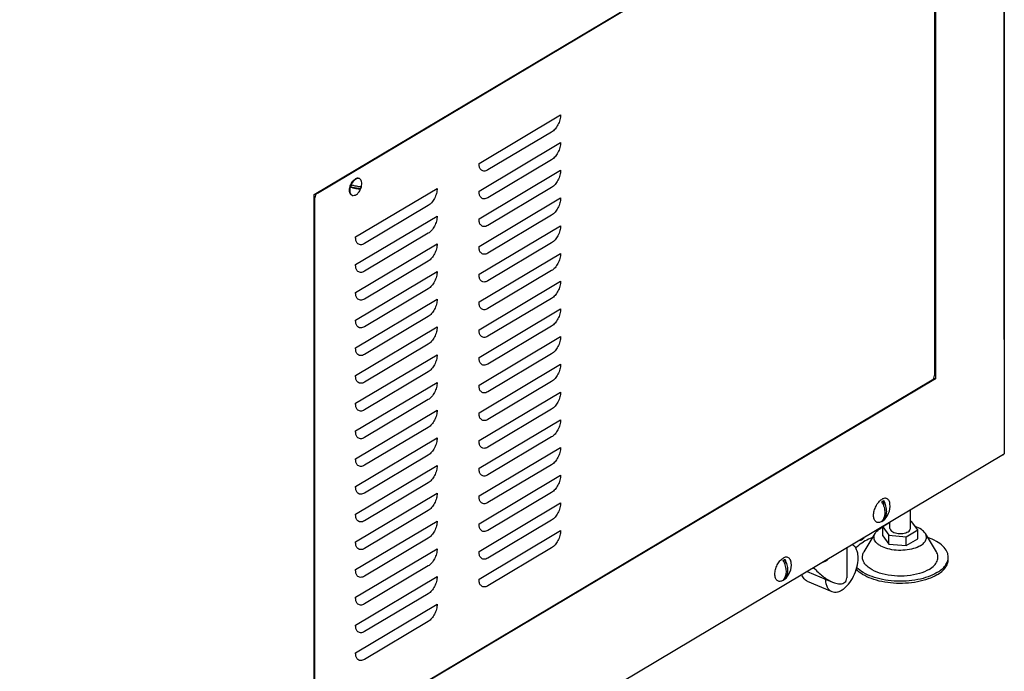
# Model space of a CAD drawing. Header units: millimetres. Extents: x 0 to 12585, y -1 to 8895.
# Tile 20 of 52: x 1857 to 2626, y 5534 to 6042. Entities that reach past the tile are written whole.
import ezdxf

# ---------------------------------------------------------------- set-up
doc = ezdxf.new("R2010")
doc.units = ezdxf.units.MM
doc.header["$LTSCALE"] = 693.825
doc.layers.get('0').update_dxf_attribs({"linetype": 'CONTINUOUS'})
for name, color, linetype in [('02___PRT_ALL_AXES', 7, 'CONTINUOUS'), ('7_ALL_FEATURES', 7, 'CONTINUOUS'), ('ALL_AXIS', 7, 'CONTINUOUS')]:
    doc.layers.add(name, color=color, linetype=linetype)

msp = doc.modelspace()

# ---------------------------------------------------------------- linework, layer by layer
at = {"color": 3, "linetype": 'Continuous'}
for p, q in [((2625.5783, 6937.6281), (2625.5783, 5703.5419)), ((2086.577, 5905.8903), (2571.8817, 6195.0721)), ((2571.8817, 6195.0721), (2571.8817, 5762.0594)), ((2086.577, 5472.8776), (2086.577, 5905.8903)), ((2571.8817, 5762.0594), (2086.577, 5472.8776)), ((2625.0402, 5702.8027), (1856.6519, 5244.9379))]:
    msp.add_line(p, q, dxfattribs=at)
at = {"color": 7, "linetype": 'Continuous'}
for p, q in [((2625.7579, 5792.6876), (2625.7579, 6212.9698)), ((2122.9697, 5910.2905), (2115.0658, 5911.7289)), ((2570.687, 5762.5606), (2571.8817, 5762.0594)), ((2531.6057, 5662.456), (2531.6057, 5666.9232)), ((2531.6057, 5651.7564), (2531.6057, 5653.221)), ((2552.4538, 5645.1944), (2552.4538, 5659.5501)), ((2536.4538, 5649.7617), (2530.8079, 5646.3975)), ((2530.8079, 5646.3975), (2535.5471, 5639.8871)), ((2530.8079, 5639.4693), (2530.8079, 5646.3975)), ((2536.4538, 5645.1944), (2536.4538, 5650.0161)), ((2553.3606, 5650.5017), (2552.4538, 5650.5817)), ((2558.0997, 5643.9913), (2553.3606, 5650.5017)), ((2516.2097, 5626.9357), (2524.8266, 5641.2251)), ((2530.8079, 5639.4693), (2535.5471, 5632.9589)), ((2535.5471, 5639.8871), (2549.193, 5638.684)), ((2535.5471, 5632.9589), (2535.5471, 5639.8871)), ((2549.193, 5638.684), (2558.0997, 5643.9913)), ((2549.193, 5631.7558), (2549.193, 5638.684)), ((2558.0997, 5637.0631), (2558.0997, 5643.9913)), ((2572.6979, 5626.9357), (2564.0811, 5641.2251)), ((2535.5471, 5632.9589), (2549.193, 5631.7558)), ((2549.193, 5631.7558), (2558.0997, 5637.0631)), ((2581.9538, 5620.9457), (2581.9538, 5622.6778)), ((2454.4712, 5616.4933), (2454.4712, 5620.9605)), ((2454.4712, 5605.7937), (2454.4712, 5607.2583)), ((2471.8811, 5611.5387), (2491.521, 5603.2988))]:
    msp.add_line(p, q, dxfattribs=at)
for centre, radius, start, end in [((2121.1897, 5916.3304), 2.2471, 67.291248, 77.6232371), ((2127.2352, 5908.4683), 12.5987, 157.3035732, 165.0007693), ((2141.634, 6012.8777), 104.5798, 255.2828497, 255.6209579), ((2142.2413, 6014.7118), 104.8212, 255.2831065, 255.6021745), ((2111.3466, 5915.1517), 12.5987, 337.3035732, 345.0007693), ((2117.3938, 5907.2844), 2.2428, 236.8969051, 247.2017329), ((2511.1256, 5656.0609), 21.4637, 23.8219433, 27.7124522), ((2433.9911, 5610.0982), 21.4637, 23.8219433, 27.7124522)]:
    msp.add_arc(centre, radius, start, end, dxfattribs=at)
for points, knots in [([(2115.6122, 5913.3295), (2116.0269, 5914.3228), (2117.0257, 5916.0841), (2118.4929, 5917.5266), (2119.2909, 5918.0021)], [0, 0, 0, 0, 0.53675196, 1, 1, 1, 1]), ([(2121.6713, 5918.5252), (2121.4896, 5918.5652), (2120.6611, 5918.6434), (2119.8391, 5918.3288), (2119.2909, 5918.0021)], [0, 0, 0, 0, 0.22573835, 1, 1, 1, 1]), ([(2123.5161, 5911.8911), (2123.7082, 5912.6104), (2123.9484, 5913.999), (2123.8458, 5915.9517), (2123.2639, 5917.5322), (2122.474, 5918.2284), (2122.0571, 5918.4032)], [0, 0, 0, 0, 0.31165541, 0.58505789, 0.81075659, 1, 1, 1, 1]), ([(2116.1689, 5905.4056), (2115.8056, 5905.6422), (2114.9682, 5906.6376), (2114.5459, 5908.9363), (2114.8057, 5910.7554), (2115.0658, 5911.7289)], [0, 0, 0, 0, 0.19252453, 0.55251754, 1, 1, 1, 1]), ([(2115.6631, 5911.5739), (2116.4832, 5911.3637), (2117.9925, 5910.9968), (2120.0518, 5910.5709), (2121.6647, 5910.3273), (2122.5933, 5910.2645), (2122.9697, 5910.2905)], [0, 0, 0, 0, 0.34154658, 0.62665087, 0.8477866, 1, 1, 1, 1]), ([(2123.5161, 5911.8911), (2123.1383, 5911.865), (2122.2058, 5911.9284), (2120.5859, 5912.1736), (2118.5173, 5912.6022), (2117.001, 5912.9713), (2116.1771, 5913.1828)], [0, 0, 0, 0, 0.15210263, 0.37322859, 0.65838688, 1, 1, 1, 1]), ([(2119.2909, 5905.6179), (2120.089, 5906.0935), (2121.5562, 5907.536), (2122.555, 5909.2973), (2122.9697, 5910.2905)], [0, 0, 0, 0, 0.46324804, 1, 1, 1, 1]), ([(2119.2909, 5905.6179), (2118.8447, 5905.352), (2117.9398, 5904.9623), (2116.9293, 5905.0471), (2116.5247, 5905.2168)], [0, 0, 0, 0, 0.54218373, 1, 1, 1, 1]), ([(2625.7579, 5792.6876), (2625.7579, 5792.5329), (2625.7437, 5791.9342), (2625.671, 5791.3363), (2625.5789, 5790.9017)], [0, 0, 0, 0, 0.25830992, 1, 1, 1, 1]), ([(2530.7608, 5664.73), (2531.3247, 5663.4521), (2532.1732, 5660.8771), (2532.5468, 5657.0191), (2531.9497, 5653.5567), (2530.8257, 5651.6193), (2530.1273, 5650.8754)], [0, 0, 0, 0, 0.28740241, 0.55317785, 0.79005009, 1, 1, 1, 1]), ([(2531.6057, 5651.7564), (2532.3659, 5652.5661), (2533.559, 5654.7225), (2534.0565, 5658.5572), (2533.4267, 5662.7846), (2532.3195, 5665.5639), (2531.6057, 5666.9232)], [0, 0, 0, 0, 0.20792803, 0.44520145, 0.71257744, 1, 1, 1, 1]), ([(2530.8015, 5645.9125), (2530.62, 5645.8315), (2529.9214, 5645.5084), (2529.2403, 5645.147), (2528.7499, 5644.8548)], [0, 0, 0, 0, 0.258288, 1, 1, 1, 1]), ([(2564.0813, 5641.2247), (2563.3392, 5642.4555), (2560.8569, 5644.7274), (2557.8767, 5646.0833), (2556.1657, 5646.6787)], [0, 0, 0, 0, 0.44237482, 1, 1, 1, 1]), ([(2522.8433, 5638.0012), (2522.1935, 5637.7721), (2519.7485, 5636.8513), (2517.3799, 5635.7149), (2515.7272, 5634.73)], [0, 0, 0, 0, 0.2637002, 1, 1, 1, 1]), ([(2560.1577, 5631.6776), (2558.501, 5630.6904), (2554.6011, 5629.1423), (2548.2058, 5627.9962), (2541.3952, 5627.9383), (2534.9243, 5628.9784), (2530.1408, 5630.7459), (2527.1434, 5632.6828), (2525.4961, 5634.2354), (2524.3863, 5635.9312), (2523.8751, 5637.7367), (2524.0143, 5639.5711), (2524.5065, 5640.6944), (2524.8265, 5641.225)], [0, 0, 0, 0, 0.13100958, 0.2814949, 0.43947802, 0.59133836, 0.72478497, 0.78213114, 0.83277409, 0.87748334, 0.9181871, 0.95791057, 1, 1, 1, 1]), ([(2524.8265, 5641.225), (2525.0334, 5641.5681), (2526.089, 5643.0252), (2527.5544, 5644.1424), (2528.7499, 5644.8548)], [0, 0, 0, 0, 0.2235305, 1, 1, 1, 1]), ([(2536.4538, 5645.1945), (2536.4538, 5644.775), (2536.7798, 5643.8405), (2537.9583, 5642.7605), (2539.6579, 5641.918), (2541.7685, 5641.3633), (2544.1114, 5641.1381), (2546.4854, 5641.2639), (2548.6796, 5641.7279), (2550.01, 5642.2823), (2550.5822, 5642.6233)], [0, 0, 0, 0, 0.07863453, 0.17442093, 0.29306559, 0.431323, 0.5812169, 0.73262006, 0.87515077, 1, 1, 1, 1]), ([(2550.5822, 5642.6233), (2551.1084, 5642.9368), (2552.0063, 5643.6171), (2552.4538, 5644.7107), (2552.4538, 5645.1943)], [0, 0, 0, 0, 0.55884906, 1, 1, 1, 1]), ([(2560.1577, 5631.6776), (2561.1536, 5632.271), (2562.8849, 5633.544), (2564.6841, 5636.0067), (2565.1652, 5638.7758), (2564.5354, 5640.4717), (2564.0813, 5641.2247)], [0, 0, 0, 0, 0.30059445, 0.55103366, 0.77198234, 1, 1, 1, 1]), ([(2581.9538, 5622.678), (2581.9538, 5623.429), (2581.7657, 5624.9677), (2580.6184, 5628.0659), (2577.6776, 5631.7564), (2572.5123, 5635.377), (2568.3511, 5637.1953), (2566.0591, 5638.0031)], [0, 0, 0, 0, 0.09638702, 0.19673672, 0.42076684, 0.68811169, 1, 1, 1, 1]), ([(2509.7396, 5629.7696), (2510.1169, 5630.2313), (2511.8747, 5632.1521), (2514.0063, 5633.7046), (2515.7272, 5634.73)], [0, 0, 0, 0, 0.22938835, 1, 1, 1, 1]), ([(2567.0521, 5613.1966), (2564.6681, 5611.776), (2559.0559, 5609.5481), (2549.8529, 5607.8989), (2540.0523, 5607.8156), (2530.7404, 5609.3124), (2523.8568, 5611.8559), (2519.5436, 5614.6433), (2517.1731, 5616.8775), (2515.5761, 5619.3178), (2514.8405, 5621.916), (2515.0409, 5624.5557), (2515.7493, 5626.1722), (2516.2098, 5626.9357)], [0, 0, 0, 0, 0.13101008, 0.28149553, 0.43947891, 0.59133914, 0.72478552, 0.78213132, 0.83277379, 0.87748291, 0.91818654, 0.95791011, 1, 1, 1, 1]), ([(2567.0521, 5613.1966), (2568.4852, 5614.0506), (2570.9788, 5615.8773), (2573.1987, 5618.9418), (2573.9349, 5621.4879), (2574.0262, 5624.0101), (2573.3514, 5625.8521), (2572.6979, 5626.9357)], [0, 0, 0, 0, 0.30010097, 0.55013212, 0.66280966, 0.77234967, 1, 1, 1, 1]), ([(2573.1805, 5610.6255), (2574.4998, 5611.4116), (2576.88, 5613.0721), (2579.7297, 5616.0382), (2581.5311, 5619.2649), (2581.9538, 5621.5762), (2581.9538, 5622.678)], [0, 0, 0, 0, 0.29637982, 0.55694491, 0.78736117, 1, 1, 1, 1]), ([(2453.6262, 5618.7673), (2454.1902, 5617.4895), (2455.0387, 5614.9144), (2455.4123, 5611.0565), (2454.8152, 5607.594), (2453.6912, 5605.6566), (2452.9928, 5604.9127)], [0, 0, 0, 0, 0.28740241, 0.55317785, 0.79005009, 1, 1, 1, 1]), ([(2454.4712, 5605.7937), (2455.2314, 5606.6034), (2456.4245, 5608.7598), (2456.922, 5612.5945), (2456.2922, 5616.8219), (2455.185, 5619.6012), (2454.4712, 5620.9605)], [0, 0, 0, 0, 0.20792803, 0.44520145, 0.71257744, 1, 1, 1, 1]), ([(2476.8344, 5614.4736), (2479.041, 5612.0686), (2483.5579, 5607.7991), (2488.8483, 5604.4184), (2491.552, 5603.2858)], [0, 0, 0, 0, 0.52684524, 1, 1, 1, 1]), ([(2573.1805, 5610.6255), (2571.0154, 5609.3354), (2566.0871, 5607.13), (2557.9338, 5604.9776), (2548.9711, 5603.8724), (2539.7387, 5603.8848), (2530.7895, 5605.0124), (2522.6532, 5607.1899), (2515.8082, 5610.2818), (2512.0339, 5613.1003), (2510.5681, 5614.6464)], [0, 0, 0, 0, 0.11432235, 0.24311667, 0.3813389, 0.52277833, 0.66086043, 0.78939065, 0.90336048, 1, 1, 1, 1]), ([(2573.1805, 5608.8934), (2574.4998, 5609.6796), (2576.88, 5611.3401), (2579.7297, 5614.3061), (2581.5311, 5617.5329), (2581.9538, 5619.8441), (2581.9538, 5620.946)], [0, 0, 0, 0, 0.29637982, 0.55694491, 0.78736117, 1, 1, 1, 1]), ([(2573.1805, 5608.8934), (2570.9882, 5607.5871), (2565.992, 5605.3597), (2557.7263, 5603.2017), (2548.6453, 5602.117), (2539.3085, 5602.1766), (2530.2877, 5603.3746), (2522.1281, 5605.6408), (2515.3186, 5608.8308), (2511.6104, 5611.7319), (2510.1995, 5613.3154)], [0, 0, 0, 0, 0.11481923, 0.24428012, 0.38317389, 0.52510002, 0.66330728, 0.79147651, 0.90457653, 1, 1, 1, 1]), ([(2491.552, 5603.2858), (2492.0608, 5603.0727), (2493.9383, 5602.3632), (2495.952, 5601.9276), (2497.4111, 5601.9391)], [0, 0, 0, 0, 0.27433018, 1, 1, 1, 1]), ([(2497.4111, 5601.9391), (2498.1436, 5601.9448), (2499.5257, 5602.1139), (2501.3215, 5603.043), (2502.4584, 5604.595), (2502.6747, 5605.8367), (2502.6751, 5606.46)], [0, 0, 0, 0, 0.28296844, 0.52904468, 0.75923588, 1, 1, 1, 1])]:
    msp.add_open_spline(points, degree=3, knots=knots, dxfattribs=at)
at = {"color": 3, "linetype": 'Continuous'}
msp.add_open_spline([(2625.0402, 5702.8027), (2625.1211, 5702.8509), (2625.3755, 5703.0233), (2625.5783, 5703.3244), (2625.5783, 5703.5419)], degree=3, knots=[0, 0, 0, 0, 0.30223267, 1, 1, 1, 1], dxfattribs=at)
at = {"color": 7, "linetype": 'Continuous'}
for points in [[(2530.1273, 5666.0422), (2530.3635, 5666.2248), (2530.6101, 5666.395), (2530.8665, 5666.5478)], [(2530.8665, 5666.5478), (2531.1039, 5666.6893), (2531.3508, 5666.8164), (2531.6057, 5666.9232)], [(2530.8665, 5651.2508), (2530.6291, 5651.1093), (2530.3822, 5650.9822), (2530.1273, 5650.8754)], [(2531.6057, 5651.7564), (2531.3695, 5651.5738), (2531.123, 5651.4036), (2530.8665, 5651.2508)], [(2452.9928, 5620.0796), (2453.229, 5620.2621), (2453.4756, 5620.4323), (2453.732, 5620.5852)], [(2453.732, 5620.5852), (2453.9694, 5620.7266), (2454.2163, 5620.8537), (2454.4712, 5620.9605)], [(2453.732, 5605.2881), (2453.4946, 5605.1466), (2453.2477, 5605.0195), (2452.9928, 5604.9127)], [(2454.4712, 5605.7937), (2454.235, 5605.6111), (2453.9885, 5605.4409), (2453.732, 5605.2881)]]:
    msp.add_open_spline(points, degree=3, dxfattribs=at)
at = {"layer": '02___PRT_ALL_AXES', "color": 7, "linetype": 'Continuous'}
for p, q in [((2215.4749, 5930.303), (2279.073, 5968.1997)), ((2272.1562, 5954.7595), (2222.3916, 5925.1057)), ((2215.4749, 5908.6524), (2279.073, 5946.549)), ((2272.1562, 5933.1089), (2222.3916, 5903.455)), ((2215.4749, 5887.0017), (2279.073, 5924.8984)), ((2119.0567, 5872.8497), (2182.6548, 5910.7463)), ((2272.1562, 5911.4582), (2222.3916, 5881.8044)), ((2215.4749, 5865.3511), (2279.073, 5903.2478)), ((2175.7381, 5897.3062), (2125.9735, 5867.6523)), ((2119.0567, 5851.199), (2182.6548, 5889.0957)), ((2272.1562, 5889.8076), (2222.3916, 5860.1538)), ((2215.4749, 5843.7005), (2279.073, 5881.5971)), ((2175.7381, 5875.6555), (2125.9735, 5846.0017)), ((2119.0567, 5829.5484), (2182.6548, 5867.4451)), ((2272.1562, 5868.157), (2222.3916, 5838.5031)), ((2175.7381, 5854.0049), (2125.9735, 5824.3511)), ((2215.4749, 5822.0498), (2279.073, 5859.9465)), ((2119.0567, 5807.8978), (2182.6548, 5845.7944)), ((2272.1562, 5846.5063), (2222.3916, 5816.8525)), ((2215.4749, 5800.3992), (2279.073, 5838.2959)), ((2175.7381, 5832.3543), (2125.9735, 5802.7004)), ((2119.0567, 5786.2471), (2182.6548, 5824.1438)), ((2272.1562, 5824.8557), (2222.3916, 5795.2019)), ((2215.4749, 5778.7486), (2279.073, 5816.6452)), ((2175.7381, 5810.7036), (2125.9735, 5781.0498)), ((2119.0567, 5764.5965), (2182.6548, 5802.4932)), ((2272.1562, 5803.2051), (2222.3916, 5773.5512)), ((2215.4749, 5757.0979), (2279.073, 5794.9946)), ((2175.7381, 5789.053), (2125.9735, 5759.3992)), ((2119.0567, 5742.9459), (2182.6548, 5780.8425)), ((2272.1562, 5781.5544), (2222.3916, 5751.9006)), ((2215.4749, 5735.4473), (2279.073, 5773.344)), ((2175.7381, 5767.4024), (2125.9735, 5737.7485)), ((2119.0567, 5721.2952), (2182.6548, 5759.1919)), ((2272.1562, 5759.9038), (2222.3916, 5730.2499)), ((2175.7381, 5745.7517), (2125.9735, 5716.0979)), ((2215.4749, 5713.7966), (2279.073, 5751.6933)), ((2119.0567, 5699.6446), (2182.6548, 5737.5413)), ((2272.1562, 5738.2531), (2222.3916, 5708.5993)), ((2215.4749, 5692.146), (2279.073, 5730.0427)), ((2175.7381, 5724.1011), (2125.9735, 5694.4472)), ((2119.0567, 5677.9939), (2182.6548, 5715.8906)), ((2272.1562, 5716.6025), (2222.3916, 5686.9487)), ((2215.4749, 5670.4954), (2279.073, 5708.3921)), ((2175.7381, 5702.4504), (2125.9735, 5672.7966)), ((2119.0567, 5656.3433), (2182.6548, 5694.24)), ((2272.1562, 5694.9519), (2222.3916, 5665.298)), ((2215.4749, 5648.8447), (2279.073, 5686.7414)), ((2175.7381, 5680.7998), (2125.9735, 5651.146)), ((2119.0567, 5634.6927), (2182.6548, 5672.5894)), ((2272.1562, 5673.3012), (2222.3916, 5643.6474)), ((2215.4749, 5627.1941), (2279.073, 5665.0908)), ((2175.7381, 5659.1492), (2125.9735, 5629.4953)), ((2119.0567, 5613.042), (2182.6548, 5650.9387)), ((2272.1562, 5651.6506), (2222.3916, 5621.9968)), ((2530.1005, 5650.5604), (2530.963, 5651.1529)), ((2215.4749, 5605.5435), (2279.073, 5643.4401)), ((2175.7381, 5637.4985), (2125.9735, 5607.8447)), ((2272.1562, 5630), (2222.3916, 5600.3461)), ((2502.6751, 5629.8881), (2502.6751, 5606.4699)), ((2119.0567, 5591.3914), (2182.6548, 5629.2881)), ((2175.7381, 5615.8479), (2125.9735, 5586.1941)), ((2119.0567, 5569.7408), (2182.6548, 5607.6374)), ((2452.966, 5604.5978), (2453.8285, 5605.1902)), ((2471.8609, 5603.8915), (2491.0121, 5595.8567)), ((2175.7381, 5594.1973), (2125.9735, 5564.5434)), ((2119.0567, 5548.0901), (2182.6548, 5585.9868)), ((2175.7381, 5572.5466), (2125.9735, 5542.8928))]:
    msp.add_line(p, q, dxfattribs=at)
for centre in [(2522.057, 5662.5953), (2444.9225, 5616.6327)]:
    msp.add_arc(centre, 14.5, 307.8946506, 6.5843968, dxfattribs=at)
for points, knots in [([(2279.073, 5968.1997), (2279.073, 5967.5716), (2279.0457, 5966.2658), (2278.6583, 5964.2908), (2278.0118, 5962.3069), (2276.8664, 5959.7909), (2275.0682, 5957.0808), (2273.1615, 5955.3587), (2272.1562, 5954.7595)], [0, 0, 0, 0, 0.12004302, 0.24887834, 0.38301961, 0.51811823, 0.77631048, 1, 1, 1, 1]), ([(2279.073, 5946.549), (2279.073, 5945.921), (2279.0457, 5944.6152), (2278.6583, 5942.6402), (2278.0118, 5940.6563), (2276.8664, 5938.1402), (2275.0682, 5935.4302), (2273.1615, 5933.7081), (2272.1562, 5933.1089)], [0, 0, 0, 0, 0.12004302, 0.24887834, 0.38301961, 0.51811823, 0.77631048, 1, 1, 1, 1]), ([(2216.7483, 5925.5075), (2216.2663, 5926.0865), (2215.7465, 5927.2197), (2215.4792, 5928.8846), (2215.4749, 5929.8177), (2215.4749, 5930.303)], [0, 0, 0, 0, 0.44746639, 0.71175024, 1, 1, 1, 1]), ([(2222.3916, 5925.1057), (2221.885, 5924.8039), (2220.8718, 5924.3318), (2219.278, 5924.1108), (2217.8141, 5924.5), (2217.0577, 5925.1359), (2216.7483, 5925.5075)], [0, 0, 0, 0, 0.2861791, 0.53592005, 0.76532902, 1, 1, 1, 1]), ([(2279.073, 5924.8984), (2279.073, 5924.2704), (2279.0457, 5922.9645), (2278.6583, 5920.9896), (2278.0118, 5919.0057), (2276.8664, 5916.4896), (2275.0682, 5913.7796), (2273.1615, 5912.0574), (2272.1562, 5911.4582)], [0, 0, 0, 0, 0.12004302, 0.24887834, 0.38301961, 0.51811823, 0.77631048, 1, 1, 1, 1]), ([(2182.6548, 5910.7463), (2182.6548, 5910.1183), (2182.6276, 5908.8125), (2182.2402, 5906.8375), (2181.5936, 5904.8536), (2180.4483, 5902.3375), (2178.6501, 5899.6275), (2176.7434, 5897.9054), (2175.7381, 5897.3062)], [0, 0, 0, 0, 0.12004302, 0.24887834, 0.38301961, 0.51811823, 0.77631048, 1, 1, 1, 1]), ([(2216.7483, 5903.8569), (2216.2663, 5904.4359), (2215.7465, 5905.569), (2215.4792, 5907.2339), (2215.4749, 5908.167), (2215.4749, 5908.6524)], [0, 0, 0, 0, 0.44746639, 0.71175024, 1, 1, 1, 1]), ([(2222.3916, 5903.455), (2221.885, 5903.1532), (2220.8718, 5902.6812), (2219.278, 5902.4601), (2217.8141, 5902.8494), (2217.0577, 5903.4853), (2216.7483, 5903.8569)], [0, 0, 0, 0, 0.2861791, 0.53592005, 0.76532902, 1, 1, 1, 1]), ([(2279.073, 5903.2478), (2279.073, 5902.6197), (2279.0457, 5901.3139), (2278.6583, 5899.3389), (2278.0118, 5897.355), (2276.8664, 5894.839), (2275.0682, 5892.1289), (2273.1615, 5890.4068), (2272.1562, 5889.8076)], [0, 0, 0, 0, 0.12004302, 0.24887834, 0.38301961, 0.51811823, 0.77631048, 1, 1, 1, 1]), ([(2182.6548, 5889.0957), (2182.6548, 5888.4677), (2182.6276, 5887.1618), (2182.2402, 5885.1869), (2181.5936, 5883.203), (2180.4483, 5880.6869), (2178.6501, 5877.9769), (2176.7434, 5876.2547), (2175.7381, 5875.6555)], [0, 0, 0, 0, 0.12004302, 0.24887834, 0.38301961, 0.51811823, 0.77631048, 1, 1, 1, 1]), ([(2216.7483, 5882.2063), (2216.2663, 5882.7853), (2215.7465, 5883.9184), (2215.4792, 5885.5833), (2215.4749, 5886.5164), (2215.4749, 5887.0017)], [0, 0, 0, 0, 0.44746639, 0.71175024, 1, 1, 1, 1]), ([(2222.3916, 5881.8044), (2221.885, 5881.5026), (2220.8718, 5881.0306), (2219.278, 5880.8095), (2217.8141, 5881.1988), (2217.0577, 5881.8346), (2216.7483, 5882.2063)], [0, 0, 0, 0, 0.2861791, 0.53592005, 0.76532902, 1, 1, 1, 1]), ([(2279.073, 5881.5971), (2279.073, 5880.9691), (2279.0457, 5879.6633), (2278.6583, 5877.6883), (2278.0118, 5875.7044), (2276.8664, 5873.1883), (2275.0682, 5870.4783), (2273.1615, 5868.7562), (2272.1562, 5868.157)], [0, 0, 0, 0, 0.12004302, 0.24887834, 0.38301961, 0.51811823, 0.77631048, 1, 1, 1, 1]), ([(2120.3302, 5868.0542), (2119.8481, 5868.6332), (2119.3284, 5869.7663), (2119.061, 5871.4312), (2119.0567, 5872.3643), (2119.0567, 5872.8497)], [0, 0, 0, 0, 0.44746639, 0.71175024, 1, 1, 1, 1]), ([(2125.9735, 5867.6523), (2125.4668, 5867.3505), (2124.4536, 5866.8785), (2122.8599, 5866.6574), (2121.396, 5867.0467), (2120.6396, 5867.6826), (2120.3302, 5868.0542)], [0, 0, 0, 0, 0.2861791, 0.53592005, 0.76532902, 1, 1, 1, 1]), ([(2182.6548, 5867.4451), (2182.6548, 5866.817), (2182.6276, 5865.5112), (2182.2402, 5863.5362), (2181.5936, 5861.5523), (2180.4483, 5859.0363), (2178.6501, 5856.3262), (2176.7434, 5854.6041), (2175.7381, 5854.0049)], [0, 0, 0, 0, 0.12004302, 0.24887834, 0.38301961, 0.51811823, 0.77631048, 1, 1, 1, 1]), ([(2216.7483, 5860.5556), (2216.2663, 5861.1346), (2215.7465, 5862.2678), (2215.4792, 5863.9327), (2215.4749, 5864.8658), (2215.4749, 5865.3511)], [0, 0, 0, 0, 0.44746639, 0.71175024, 1, 1, 1, 1]), ([(2222.3916, 5860.1538), (2221.885, 5859.8519), (2220.8718, 5859.3799), (2219.278, 5859.1588), (2217.8141, 5859.5481), (2217.0577, 5860.184), (2216.7483, 5860.5556)], [0, 0, 0, 0, 0.2861791, 0.53592005, 0.76532902, 1, 1, 1, 1]), ([(2279.073, 5859.9465), (2279.073, 5859.3185), (2279.0457, 5858.0126), (2278.6583, 5856.0377), (2278.0118, 5854.0538), (2276.8664, 5851.5377), (2275.0682, 5848.8277), (2273.1615, 5847.1055), (2272.1562, 5846.5063)], [0, 0, 0, 0, 0.12004302, 0.24887834, 0.38301961, 0.51811823, 0.77631048, 1, 1, 1, 1]), ([(2120.3302, 5846.4036), (2119.8481, 5846.9826), (2119.3284, 5848.1157), (2119.061, 5849.7806), (2119.0567, 5850.7137), (2119.0567, 5851.199)], [0, 0, 0, 0, 0.44746639, 0.71175024, 1, 1, 1, 1]), ([(2125.9735, 5846.0017), (2125.4668, 5845.6999), (2124.4536, 5845.2279), (2122.8599, 5845.0068), (2121.396, 5845.3961), (2120.6396, 5846.0319), (2120.3302, 5846.4036)], [0, 0, 0, 0, 0.2861791, 0.53592005, 0.76532902, 1, 1, 1, 1]), ([(2182.6548, 5845.7944), (2182.6548, 5845.1664), (2182.6276, 5843.8606), (2182.2402, 5841.8856), (2181.5936, 5839.9017), (2180.4483, 5837.3856), (2178.6501, 5834.6756), (2176.7434, 5832.9535), (2175.7381, 5832.3543)], [0, 0, 0, 0, 0.12004302, 0.24887834, 0.38301961, 0.51811823, 0.77631048, 1, 1, 1, 1]), ([(2216.7483, 5838.905), (2216.2663, 5839.484), (2215.7465, 5840.6171), (2215.4792, 5842.282), (2215.4749, 5843.2151), (2215.4749, 5843.7005)], [0, 0, 0, 0, 0.44746639, 0.71175024, 1, 1, 1, 1]), ([(2222.3916, 5838.5031), (2221.885, 5838.2013), (2220.8718, 5837.7293), (2219.278, 5837.5082), (2217.8141, 5837.8975), (2217.0577, 5838.5334), (2216.7483, 5838.905)], [0, 0, 0, 0, 0.2861791, 0.53592005, 0.76532902, 1, 1, 1, 1]), ([(2279.073, 5838.2959), (2279.073, 5837.6678), (2279.0457, 5836.362), (2278.6583, 5834.387), (2278.0118, 5832.4031), (2276.8664, 5829.8871), (2275.0682, 5827.177), (2273.1615, 5825.4549), (2272.1562, 5824.8557)], [0, 0, 0, 0, 0.12004302, 0.24887834, 0.38301961, 0.51811823, 0.77631048, 1, 1, 1, 1]), ([(2120.3302, 5824.7529), (2119.8481, 5825.3319), (2119.3284, 5826.4651), (2119.061, 5828.13), (2119.0567, 5829.0631), (2119.0567, 5829.5484)], [0, 0, 0, 0, 0.44746639, 0.71175024, 1, 1, 1, 1]), ([(2125.9735, 5824.3511), (2125.4668, 5824.0492), (2124.4536, 5823.5772), (2122.8599, 5823.3561), (2121.396, 5823.7454), (2120.6396, 5824.3813), (2120.3302, 5824.7529)], [0, 0, 0, 0, 0.2861791, 0.53592005, 0.76532902, 1, 1, 1, 1]), ([(2182.6548, 5824.1438), (2182.6548, 5823.5158), (2182.6276, 5822.2099), (2182.2402, 5820.235), (2181.5936, 5818.2511), (2180.4483, 5815.735), (2178.6501, 5813.025), (2176.7434, 5811.3028), (2175.7381, 5810.7036)], [0, 0, 0, 0, 0.12004302, 0.24887834, 0.38301961, 0.51811823, 0.77631048, 1, 1, 1, 1]), ([(2216.7483, 5817.2544), (2216.2663, 5817.8334), (2215.7465, 5818.9665), (2215.4792, 5820.6314), (2215.4749, 5821.5645), (2215.4749, 5822.0498)], [0, 0, 0, 0, 0.44746639, 0.71175024, 1, 1, 1, 1]), ([(2222.3916, 5816.8525), (2221.885, 5816.5507), (2220.8718, 5816.0787), (2219.278, 5815.8576), (2217.8141, 5816.2469), (2217.0577, 5816.8827), (2216.7483, 5817.2544)], [0, 0, 0, 0, 0.2861791, 0.53592005, 0.76532902, 1, 1, 1, 1]), ([(2279.073, 5816.6452), (2279.073, 5816.0172), (2279.0457, 5814.7114), (2278.6583, 5812.7364), (2278.0118, 5810.7525), (2276.8664, 5808.2364), (2275.0682, 5805.5264), (2273.1615, 5803.8042), (2272.1562, 5803.2051)], [0, 0, 0, 0, 0.12004302, 0.24887834, 0.38301961, 0.51811823, 0.77631048, 1, 1, 1, 1]), ([(2120.3302, 5803.1023), (2119.8481, 5803.6813), (2119.3284, 5804.8144), (2119.061, 5806.4793), (2119.0567, 5807.4124), (2119.0567, 5807.8978)], [0, 0, 0, 0, 0.44746639, 0.71175024, 1, 1, 1, 1]), ([(2125.9735, 5802.7004), (2125.4668, 5802.3986), (2124.4536, 5801.9266), (2122.8599, 5801.7055), (2121.396, 5802.0948), (2120.6396, 5802.7307), (2120.3302, 5803.1023)], [0, 0, 0, 0, 0.2861791, 0.53592005, 0.76532902, 1, 1, 1, 1]), ([(2182.6548, 5802.4932), (2182.6548, 5801.8651), (2182.6276, 5800.5593), (2182.2402, 5798.5843), (2181.5936, 5796.6004), (2180.4483, 5794.0844), (2178.6501, 5791.3743), (2176.7434, 5789.6522), (2175.7381, 5789.053)], [0, 0, 0, 0, 0.12004302, 0.24887834, 0.38301961, 0.51811823, 0.77631048, 1, 1, 1, 1]), ([(2216.7483, 5795.6037), (2216.2663, 5796.1827), (2215.7465, 5797.3159), (2215.4792, 5798.9808), (2215.4749, 5799.9139), (2215.4749, 5800.3992)], [0, 0, 0, 0, 0.44746639, 0.71175024, 1, 1, 1, 1]), ([(2222.3916, 5795.2019), (2221.885, 5794.9), (2220.8718, 5794.428), (2219.278, 5794.2069), (2217.8141, 5794.5962), (2217.0577, 5795.2321), (2216.7483, 5795.6037)], [0, 0, 0, 0, 0.2861791, 0.53592005, 0.76532902, 1, 1, 1, 1]), ([(2279.073, 5794.9946), (2279.073, 5794.3665), (2279.0457, 5793.0607), (2278.6583, 5791.0857), (2278.0118, 5789.1019), (2276.8664, 5786.5858), (2275.0682, 5783.8758), (2273.1615, 5782.1536), (2272.1562, 5781.5544)], [0, 0, 0, 0, 0.12004302, 0.24887834, 0.38301961, 0.51811823, 0.77631048, 1, 1, 1, 1]), ([(2120.3302, 5781.4517), (2119.8481, 5782.0307), (2119.3284, 5783.1638), (2119.061, 5784.8287), (2119.0567, 5785.7618), (2119.0567, 5786.2471)], [0, 0, 0, 0, 0.44746639, 0.71175024, 1, 1, 1, 1]), ([(2125.9735, 5781.0498), (2125.4668, 5780.748), (2124.4536, 5780.276), (2122.8599, 5780.0549), (2121.396, 5780.4442), (2120.6396, 5781.08), (2120.3302, 5781.4517)], [0, 0, 0, 0, 0.2861791, 0.53592005, 0.76532902, 1, 1, 1, 1]), ([(2182.6548, 5780.8425), (2182.6548, 5780.2145), (2182.6276, 5778.9087), (2182.2402, 5776.9337), (2181.5936, 5774.9498), (2180.4483, 5772.4337), (2178.6501, 5769.7237), (2176.7434, 5768.0015), (2175.7381, 5767.4024)], [0, 0, 0, 0, 0.12004302, 0.24887834, 0.38301961, 0.51811823, 0.77631048, 1, 1, 1, 1]), ([(2216.7483, 5773.9531), (2216.2663, 5774.5321), (2215.7465, 5775.6652), (2215.4792, 5777.3301), (2215.4749, 5778.2632), (2215.4749, 5778.7486)], [0, 0, 0, 0, 0.44746639, 0.71175024, 1, 1, 1, 1]), ([(2222.3916, 5773.5512), (2221.885, 5773.2494), (2220.8718, 5772.7774), (2219.278, 5772.5563), (2217.8141, 5772.9456), (2217.0577, 5773.5815), (2216.7483, 5773.9531)], [0, 0, 0, 0, 0.2861791, 0.53592005, 0.76532902, 1, 1, 1, 1]), ([(2279.073, 5773.344), (2279.073, 5772.7159), (2279.0457, 5771.4101), (2278.6583, 5769.4351), (2278.0118, 5767.4512), (2276.8664, 5764.9352), (2275.0682, 5762.2251), (2273.1615, 5760.503), (2272.1562, 5759.9038)], [0, 0, 0, 0, 0.12004302, 0.24887834, 0.38301961, 0.51811823, 0.77631048, 1, 1, 1, 1]), ([(2120.3302, 5759.801), (2119.8481, 5760.38), (2119.3284, 5761.5132), (2119.061, 5763.1781), (2119.0567, 5764.1112), (2119.0567, 5764.5965)], [0, 0, 0, 0, 0.44746639, 0.71175024, 1, 1, 1, 1]), ([(2125.9735, 5759.3992), (2125.4668, 5759.0973), (2124.4536, 5758.6253), (2122.8599, 5758.4042), (2121.396, 5758.7935), (2120.6396, 5759.4294), (2120.3302, 5759.801)], [0, 0, 0, 0, 0.2861791, 0.53592005, 0.76532902, 1, 1, 1, 1]), ([(2182.6548, 5759.1919), (2182.6548, 5758.5638), (2182.6276, 5757.258), (2182.2402, 5755.2831), (2181.5936, 5753.2992), (2180.4483, 5750.7831), (2178.6501, 5748.0731), (2176.7434, 5746.3509), (2175.7381, 5745.7517)], [0, 0, 0, 0, 0.12004302, 0.24887834, 0.38301961, 0.51811823, 0.77631048, 1, 1, 1, 1]), ([(2216.7483, 5752.3025), (2216.2663, 5752.8814), (2215.7465, 5754.0146), (2215.4792, 5755.6795), (2215.4749, 5756.6126), (2215.4749, 5757.0979)], [0, 0, 0, 0, 0.44746639, 0.71175024, 1, 1, 1, 1]), ([(2222.3916, 5751.9006), (2221.885, 5751.5988), (2220.8718, 5751.1267), (2219.278, 5750.9057), (2217.8141, 5751.295), (2217.0577, 5751.9308), (2216.7483, 5752.3025)], [0, 0, 0, 0, 0.2861791, 0.53592005, 0.76532902, 1, 1, 1, 1]), ([(2279.073, 5751.6933), (2279.073, 5751.0653), (2279.0457, 5749.7595), (2278.6583, 5747.7845), (2278.0118, 5745.8006), (2276.8664, 5743.2845), (2275.0682, 5740.5745), (2273.1615, 5738.8523), (2272.1562, 5738.2531)], [0, 0, 0, 0, 0.12004302, 0.24887834, 0.38301961, 0.51811823, 0.77631048, 1, 1, 1, 1]), ([(2120.3302, 5738.1504), (2119.8481, 5738.7294), (2119.3284, 5739.8625), (2119.061, 5741.5274), (2119.0567, 5742.4605), (2119.0567, 5742.9459)], [0, 0, 0, 0, 0.44746639, 0.71175024, 1, 1, 1, 1]), ([(2125.9735, 5737.7485), (2125.4668, 5737.4467), (2124.4536, 5736.9747), (2122.8599, 5736.7536), (2121.396, 5737.1429), (2120.6396, 5737.7788), (2120.3302, 5738.1504)], [0, 0, 0, 0, 0.2861791, 0.53592005, 0.76532902, 1, 1, 1, 1]), ([(2182.6548, 5737.5413), (2182.6548, 5736.9132), (2182.6276, 5735.6074), (2182.2402, 5733.6324), (2181.5936, 5731.6485), (2180.4483, 5729.1325), (2178.6501, 5726.4224), (2176.7434, 5724.7003), (2175.7381, 5724.1011)], [0, 0, 0, 0, 0.12004302, 0.24887834, 0.38301961, 0.51811823, 0.77631048, 1, 1, 1, 1]), ([(2216.7483, 5730.6518), (2216.2663, 5731.2308), (2215.7465, 5732.364), (2215.4792, 5734.0289), (2215.4749, 5734.962), (2215.4749, 5735.4473)], [0, 0, 0, 0, 0.44746639, 0.71175024, 1, 1, 1, 1]), ([(2222.3916, 5730.2499), (2221.885, 5729.9481), (2220.8718, 5729.4761), (2219.278, 5729.255), (2217.8141, 5729.6443), (2217.0577, 5730.2802), (2216.7483, 5730.6518)], [0, 0, 0, 0, 0.2861791, 0.53592005, 0.76532902, 1, 1, 1, 1]), ([(2279.073, 5730.0427), (2279.073, 5729.4146), (2279.0457, 5728.1088), (2278.6583, 5726.1338), (2278.0118, 5724.1499), (2276.8664, 5721.6339), (2275.0682, 5718.9239), (2273.1615, 5717.2017), (2272.1562, 5716.6025)], [0, 0, 0, 0, 0.12004302, 0.24887834, 0.38301961, 0.51811823, 0.77631048, 1, 1, 1, 1]), ([(2120.3302, 5716.4998), (2119.8481, 5717.0787), (2119.3284, 5718.2119), (2119.061, 5719.8768), (2119.0567, 5720.8099), (2119.0567, 5721.2952)], [0, 0, 0, 0, 0.44746639, 0.71175024, 1, 1, 1, 1]), ([(2125.9735, 5716.0979), (2125.4668, 5715.7961), (2124.4536, 5715.324), (2122.8599, 5715.103), (2121.396, 5715.4923), (2120.6396, 5716.1281), (2120.3302, 5716.4998)], [0, 0, 0, 0, 0.2861791, 0.53592005, 0.76532902, 1, 1, 1, 1]), ([(2182.6548, 5715.8906), (2182.6548, 5715.2626), (2182.6276, 5713.9568), (2182.2402, 5711.9818), (2181.5936, 5709.9979), (2180.4483, 5707.4818), (2178.6501, 5704.7718), (2176.7434, 5703.0496), (2175.7381, 5702.4504)], [0, 0, 0, 0, 0.12004302, 0.24887834, 0.38301961, 0.51811823, 0.77631048, 1, 1, 1, 1]), ([(2216.7483, 5709.0012), (2216.2663, 5709.5802), (2215.7465, 5710.7133), (2215.4792, 5712.3782), (2215.4749, 5713.3113), (2215.4749, 5713.7966)], [0, 0, 0, 0, 0.44746639, 0.71175024, 1, 1, 1, 1]), ([(2222.3916, 5708.5993), (2221.885, 5708.2975), (2220.8718, 5707.8255), (2219.278, 5707.6044), (2217.8141, 5707.9937), (2217.0577, 5708.6296), (2216.7483, 5709.0012)], [0, 0, 0, 0, 0.2861791, 0.53592005, 0.76532902, 1, 1, 1, 1]), ([(2279.073, 5708.3921), (2279.073, 5707.764), (2279.0457, 5706.4582), (2278.6583, 5704.4832), (2278.0118, 5702.4993), (2276.8664, 5699.9832), (2275.0682, 5697.2732), (2273.1615, 5695.5511), (2272.1562, 5694.9519)], [0, 0, 0, 0, 0.12004302, 0.24887834, 0.38301961, 0.51811823, 0.77631048, 1, 1, 1, 1]), ([(2120.3302, 5694.8491), (2119.8481, 5695.4281), (2119.3284, 5696.5613), (2119.061, 5698.2262), (2119.0567, 5699.1593), (2119.0567, 5699.6446)], [0, 0, 0, 0, 0.44746639, 0.71175024, 1, 1, 1, 1]), ([(2125.9735, 5694.4472), (2125.4668, 5694.1454), (2124.4536, 5693.6734), (2122.8599, 5693.4523), (2121.396, 5693.8416), (2120.6396, 5694.4775), (2120.3302, 5694.8491)], [0, 0, 0, 0, 0.2861791, 0.53592005, 0.76532902, 1, 1, 1, 1]), ([(2182.6548, 5694.24), (2182.6548, 5693.6119), (2182.6276, 5692.3061), (2182.2402, 5690.3311), (2181.5936, 5688.3473), (2180.4483, 5685.8312), (2178.6501, 5683.1212), (2176.7434, 5681.399), (2175.7381, 5680.7998)], [0, 0, 0, 0, 0.12004302, 0.24887834, 0.38301961, 0.51811823, 0.77631048, 1, 1, 1, 1]), ([(2216.7483, 5687.3506), (2216.2663, 5687.9295), (2215.7465, 5689.0627), (2215.4792, 5690.7276), (2215.4749, 5691.6607), (2215.4749, 5692.146)], [0, 0, 0, 0, 0.44746639, 0.71175024, 1, 1, 1, 1]), ([(2222.3916, 5686.9487), (2221.885, 5686.6469), (2220.8718, 5686.1748), (2219.278, 5685.9538), (2217.8141, 5686.3431), (2217.0577, 5686.9789), (2216.7483, 5687.3506)], [0, 0, 0, 0, 0.2861791, 0.53592005, 0.76532902, 1, 1, 1, 1]), ([(2279.073, 5686.7414), (2279.073, 5686.1134), (2279.0457, 5684.8075), (2278.6583, 5682.8326), (2278.0118, 5680.8487), (2276.8664, 5678.3326), (2275.0682, 5675.6226), (2273.1615, 5673.9004), (2272.1562, 5673.3012)], [0, 0, 0, 0, 0.12004302, 0.24887834, 0.38301961, 0.51811823, 0.77631048, 1, 1, 1, 1]), ([(2120.3302, 5673.1985), (2119.8481, 5673.7775), (2119.3284, 5674.9106), (2119.061, 5676.5755), (2119.0567, 5677.5086), (2119.0567, 5677.9939)], [0, 0, 0, 0, 0.44746639, 0.71175024, 1, 1, 1, 1]), ([(2125.9735, 5672.7966), (2125.4668, 5672.4948), (2124.4536, 5672.0228), (2122.8599, 5671.8017), (2121.396, 5672.191), (2120.6396, 5672.8269), (2120.3302, 5673.1985)], [0, 0, 0, 0, 0.2861791, 0.53592005, 0.76532902, 1, 1, 1, 1]), ([(2182.6548, 5672.5894), (2182.6548, 5671.9613), (2182.6276, 5670.6555), (2182.2402, 5668.6805), (2181.5936, 5666.6966), (2180.4483, 5664.1805), (2178.6501, 5661.4705), (2176.7434, 5659.7484), (2175.7381, 5659.1492)], [0, 0, 0, 0, 0.12004302, 0.24887834, 0.38301961, 0.51811823, 0.77631048, 1, 1, 1, 1]), ([(2216.7483, 5665.6999), (2216.2663, 5666.2789), (2215.7465, 5667.4121), (2215.4792, 5669.0769), (2215.4749, 5670.0101), (2215.4749, 5670.4954)], [0, 0, 0, 0, 0.44746639, 0.71175024, 1, 1, 1, 1]), ([(2536.4613, 5664.258), (2536.3626, 5665.1141), (2535.9911, 5666.67), (2534.6872, 5668.1933), (2533.3727, 5668.6799), (2531.8854, 5668.7351), (2530.7819, 5668.287), (2530.1005, 5667.8809)], [0, 0, 0, 0, 0.28439, 0.51543588, 0.62452425, 0.73824507, 1, 1, 1, 1]), ([(2222.3916, 5665.298), (2221.885, 5664.9962), (2220.8718, 5664.5242), (2219.278, 5664.3031), (2217.8141, 5664.6924), (2217.0577, 5665.3283), (2216.7483, 5665.6999)], [0, 0, 0, 0, 0.2861791, 0.53592005, 0.76532902, 1, 1, 1, 1]), ([(2279.073, 5665.0908), (2279.073, 5664.4627), (2279.0457, 5663.1569), (2278.6583, 5661.1819), (2278.0118, 5659.198), (2276.8664, 5656.682), (2275.0682, 5653.9719), (2273.1615, 5652.2498), (2272.1562, 5651.6506)], [0, 0, 0, 0, 0.12004302, 0.24887834, 0.38301961, 0.51811823, 0.77631048, 1, 1, 1, 1]), ([(2530.1005, 5650.5604), (2529.7047, 5650.3246), (2528.9137, 5649.9451), (2527.6805, 5649.6934), (2526.5187, 5649.8244), (2525.1137, 5650.5456), (2524.1788, 5652.0426), (2523.7445, 5653.8214), (2523.5891, 5656.0657), (2524.052, 5659.1173), (2525.4128, 5662.6549), (2527.4132, 5665.7182), (2529.1697, 5667.3263), (2530.1005, 5667.8809)], [0, 0, 0, 0, 0.05560012, 0.10495493, 0.150008, 0.1939949, 0.29137836, 0.34985192, 0.41505321, 0.56144563, 0.71824691, 0.86922324, 1, 1, 1, 1]), ([(2120.3302, 5651.5479), (2119.8481, 5652.1268), (2119.3284, 5653.26), (2119.061, 5654.9249), (2119.0567, 5655.858), (2119.0567, 5656.3433)], [0, 0, 0, 0, 0.44746639, 0.71175024, 1, 1, 1, 1]), ([(2125.9735, 5651.146), (2125.4668, 5650.8442), (2124.4536, 5650.3721), (2122.8599, 5650.1511), (2121.396, 5650.5404), (2120.6396, 5651.1762), (2120.3302, 5651.5479)], [0, 0, 0, 0, 0.2861791, 0.53592005, 0.76532902, 1, 1, 1, 1]), ([(2182.6548, 5650.9387), (2182.6548, 5650.3107), (2182.6276, 5649.0049), (2182.2402, 5647.0299), (2181.5936, 5645.046), (2180.4483, 5642.5299), (2178.6501, 5639.8199), (2176.7434, 5638.0977), (2175.7381, 5637.4985)], [0, 0, 0, 0, 0.12004302, 0.24887834, 0.38301961, 0.51811823, 0.77631048, 1, 1, 1, 1]), ([(2216.7483, 5644.0493), (2216.2663, 5644.6283), (2215.7465, 5645.7614), (2215.4792, 5647.4263), (2215.4749, 5648.3594), (2215.4749, 5648.8447)], [0, 0, 0, 0, 0.44746639, 0.71175024, 1, 1, 1, 1]), ([(2222.3916, 5643.6474), (2221.885, 5643.3456), (2220.8718, 5642.8736), (2219.278, 5642.6525), (2217.8141, 5643.0418), (2217.0577, 5643.6777), (2216.7483, 5644.0493)], [0, 0, 0, 0, 0.2861791, 0.53592005, 0.76532902, 1, 1, 1, 1]), ([(2279.073, 5643.4401), (2279.073, 5642.8121), (2279.0457, 5641.5063), (2278.6583, 5639.5313), (2278.0118, 5637.5474), (2276.8664, 5635.0313), (2275.0682, 5632.3213), (2273.1615, 5630.5992), (2272.1562, 5630)], [0, 0, 0, 0, 0.12004302, 0.24887834, 0.38301961, 0.51811823, 0.77631048, 1, 1, 1, 1]), ([(2120.3302, 5629.8972), (2119.8481, 5630.4762), (2119.3284, 5631.6094), (2119.061, 5633.2742), (2119.0567, 5634.2074), (2119.0567, 5634.6927)], [0, 0, 0, 0, 0.44746639, 0.71175024, 1, 1, 1, 1]), ([(2125.9735, 5629.4953), (2125.4668, 5629.1935), (2124.4536, 5628.7215), (2122.8599, 5628.5004), (2121.396, 5628.8897), (2120.6396, 5629.5256), (2120.3302, 5629.8972)], [0, 0, 0, 0, 0.2861791, 0.53592005, 0.76532902, 1, 1, 1, 1]), ([(2491.0123, 5595.8566), (2491.6787, 5595.577), (2493.1776, 5595.2449), (2495.5663, 5595.509), (2498.0352, 5596.472), (2501.4905, 5598.724), (2505.4368, 5603.0181), (2509.0554, 5609.4195), (2511.3029, 5616.4714), (2511.8092, 5622.3711), (2511.1742, 5626.552), (2510.2551, 5629.1214), (2508.8901, 5631.1694), (2507.6633, 5632.1434), (2507.0173, 5632.4893)], [0, 0, 0, 0, 0.04408147, 0.09151072, 0.14458719, 0.20427259, 0.34176031, 0.4952208, 0.64976305, 0.79016755, 0.85166968, 0.90650695, 0.95530662, 1, 1, 1, 1]), ([(2182.6548, 5629.2881), (2182.6548, 5628.66), (2182.6276, 5627.3542), (2182.2402, 5625.3792), (2181.5936, 5623.3953), (2180.4483, 5620.8793), (2178.6501, 5618.1693), (2176.7434, 5616.4471), (2175.7381, 5615.8479)], [0, 0, 0, 0, 0.12004302, 0.24887834, 0.38301961, 0.51811823, 0.77631048, 1, 1, 1, 1]), ([(2216.7483, 5622.3987), (2216.2663, 5622.9776), (2215.7465, 5624.1108), (2215.4792, 5625.7757), (2215.4749, 5626.7088), (2215.4749, 5627.1941)], [0, 0, 0, 0, 0.44746639, 0.71175024, 1, 1, 1, 1]), ([(2222.3916, 5621.9968), (2221.885, 5621.695), (2220.8718, 5621.2229), (2219.278, 5621.0019), (2217.8141, 5621.3912), (2217.0577, 5622.027), (2216.7483, 5622.3987)], [0, 0, 0, 0, 0.2861791, 0.53592005, 0.76532902, 1, 1, 1, 1]), ([(2459.3268, 5618.2953), (2459.2281, 5619.1514), (2458.8566, 5620.7073), (2457.5527, 5622.2307), (2456.2382, 5622.7172), (2454.7509, 5622.7724), (2453.6473, 5622.3243), (2452.966, 5621.9183)], [0, 0, 0, 0, 0.28439, 0.51543588, 0.62452425, 0.73824507, 1, 1, 1, 1]), ([(2452.966, 5604.5978), (2452.5702, 5604.362), (2451.7791, 5603.9824), (2450.546, 5603.7307), (2449.3842, 5603.8617), (2447.9792, 5604.5829), (2447.0443, 5606.0799), (2446.61, 5607.8587), (2446.4546, 5610.1031), (2446.9175, 5613.1547), (2448.2783, 5616.6922), (2450.2786, 5619.7556), (2452.0351, 5621.3636), (2452.966, 5621.9183)], [0, 0, 0, 0, 0.05560012, 0.10495493, 0.150008, 0.1939949, 0.29137836, 0.34985192, 0.41505321, 0.56144563, 0.71824691, 0.86922324, 1, 1, 1, 1]), ([(2120.3302, 5608.2466), (2119.8481, 5608.8256), (2119.3284, 5609.9587), (2119.061, 5611.6236), (2119.0567, 5612.5567), (2119.0567, 5613.042)], [0, 0, 0, 0, 0.44746639, 0.71175024, 1, 1, 1, 1]), ([(2125.9735, 5607.8447), (2125.4668, 5607.5429), (2124.4536, 5607.0709), (2122.8599, 5606.8498), (2121.396, 5607.2391), (2120.6396, 5607.875), (2120.3302, 5608.2466)], [0, 0, 0, 0, 0.2861791, 0.53592005, 0.76532902, 1, 1, 1, 1]), ([(2182.6548, 5607.6374), (2182.6548, 5607.0094), (2182.6276, 5605.7036), (2182.2402, 5603.7286), (2181.5936, 5601.7447), (2180.4483, 5599.2286), (2178.6501, 5596.5186), (2176.7434, 5594.7965), (2175.7381, 5594.1973)], [0, 0, 0, 0, 0.12004302, 0.24887834, 0.38301961, 0.51811823, 0.77631048, 1, 1, 1, 1]), ([(2471.8612, 5603.8914), (2470.888, 5604.2997), (2469.0244, 5605.7585), (2467.9877, 5607.835), (2467.5956, 5608.9785)], [0, 0, 0, 0, 0.46610764, 1, 1, 1, 1]), ([(2216.7483, 5600.748), (2216.2663, 5601.327), (2215.7465, 5602.4602), (2215.4792, 5604.125), (2215.4749, 5605.0582), (2215.4749, 5605.5435)], [0, 0, 0, 0, 0.44746639, 0.71175024, 1, 1, 1, 1]), ([(2222.3916, 5600.3461), (2221.885, 5600.0443), (2220.8718, 5599.5723), (2219.278, 5599.3512), (2217.8141, 5599.7405), (2217.0577, 5600.3764), (2216.7483, 5600.748)], [0, 0, 0, 0, 0.2861791, 0.53592005, 0.76532902, 1, 1, 1, 1]), ([(2485.9155, 5605.6479), (2485.9663, 5604.4985), (2486.2327, 5602.337), (2487.2393, 5599.4247), (2488.8165, 5597.1603), (2490.2624, 5596.1711), (2491.0123, 5595.8566)], [0, 0, 0, 0, 0.29759469, 0.55962478, 0.78966027, 1, 1, 1, 1]), ([(2120.3302, 5586.596), (2119.8481, 5587.1749), (2119.3284, 5588.3081), (2119.061, 5589.973), (2119.0567, 5590.9061), (2119.0567, 5591.3914)], [0, 0, 0, 0, 0.44746639, 0.71175024, 1, 1, 1, 1]), ([(2125.9735, 5586.1941), (2125.4668, 5585.8923), (2124.4536, 5585.4202), (2122.8599, 5585.1992), (2121.396, 5585.5885), (2120.6396, 5586.2243), (2120.3302, 5586.596)], [0, 0, 0, 0, 0.2861791, 0.53592005, 0.76532902, 1, 1, 1, 1]), ([(2182.6548, 5585.9868), (2182.6548, 5585.3588), (2182.6276, 5584.0529), (2182.2402, 5582.078), (2181.5936, 5580.0941), (2180.4483, 5577.578), (2178.6501, 5574.868), (2176.7434, 5573.1458), (2175.7381, 5572.5466)], [0, 0, 0, 0, 0.12004302, 0.24887834, 0.38301961, 0.51811823, 0.77631048, 1, 1, 1, 1]), ([(2120.3302, 5564.9453), (2119.8481, 5565.5243), (2119.3284, 5566.6575), (2119.061, 5568.3223), (2119.0567, 5569.2555), (2119.0567, 5569.7408)], [0, 0, 0, 0, 0.44746639, 0.71175024, 1, 1, 1, 1]), ([(2125.9735, 5564.5434), (2125.4668, 5564.2416), (2124.4536, 5563.7696), (2122.8599, 5563.5485), (2121.396, 5563.9378), (2120.6396, 5564.5737), (2120.3302, 5564.9453)], [0, 0, 0, 0, 0.2861791, 0.53592005, 0.76532902, 1, 1, 1, 1]), ([(2120.3302, 5543.2947), (2119.8481, 5543.8737), (2119.3284, 5545.0068), (2119.061, 5546.6717), (2119.0567, 5547.6048), (2119.0567, 5548.0901)], [0, 0, 0, 0, 0.44746639, 0.71175024, 1, 1, 1, 1]), ([(2125.9735, 5542.8928), (2125.4668, 5542.591), (2124.4536, 5542.119), (2122.8599, 5541.8979), (2121.396, 5542.2872), (2120.6396, 5542.923), (2120.3302, 5543.2947)], [0, 0, 0, 0, 0.2861791, 0.53592005, 0.76532902, 1, 1, 1, 1])]:
    msp.add_open_spline(points, degree=3, knots=knots, dxfattribs=at)
at = {"layer": '7_ALL_FEATURES', "color": 7, "linetype": 'Continuous'}
for p, q in [((2089.1482, 5906.9894), (2569.3105, 6193.107)), ((2571.2389, 6191.658), (2571.2389, 5764.7075)), ((2087.2198, 5476.2917), (2087.2198, 5903.2423)), ((2569.3105, 5760.9603), (2089.1482, 5474.8427))]:
    msp.add_line(p, q, dxfattribs=at)
for points in [[(2089.1482, 5906.9894), (2088.552, 5906.6341), (2087.6326, 5905.4195), (2087.2198, 5903.9909), (2087.2198, 5903.2423)], [(2569.3105, 5760.9603), (2569.9067, 5761.3156), (2570.8261, 5762.5302), (2571.2389, 5763.9589), (2571.2389, 5764.7075)]]:
    msp.add_open_spline(points, degree=3, knots=[0, 0, 0, 0, 0.48108105, 1, 1, 1, 1], dxfattribs=at)
at = {"layer": 'ALL_AXIS', "color": 7, "linetype": 'Continuous'}
for p, q in [((2122.0571, 5918.4033), (2121.6741, 5918.5639)), ((2116.5247, 5905.2168), (2116.1417, 5905.3775))]:
    msp.add_line(p, q, dxfattribs=at)
for points, knots in [([(2116.1412, 5905.3777), (2115.751, 5905.5415), (2115.0079, 5906.1677), (2114.2838, 5907.9134), (2114.2538, 5910.4794), (2115.0867, 5913.4935), (2116.6239, 5916.223), (2118.1026, 5917.6829), (2118.9079, 5918.1628)], [0, 0, 0, 0, 0.08541515, 0.18572138, 0.37299952, 0.59149427, 0.81076134, 1, 1, 1, 1]), ([(2121.6747, 5918.5637), (2121.2701, 5918.7335), (2120.2594, 5918.8186), (2119.3543, 5918.4288), (2118.9079, 5918.1628)], [0, 0, 0, 0, 0.45780932, 1, 1, 1, 1]), ([(2516.0975, 5637.8767), (2516.059, 5637.7644), (2515.8157, 5637.2708), (2515.3659, 5636.9104), (2514.9996, 5636.6921)], [0, 0, 0, 0, 0.21769407, 1, 1, 1, 1]), ([(2512.8572, 5635.9458), (2513.0604, 5635.9823), (2513.8008, 5636.1426), (2514.5255, 5636.4096), (2514.9996, 5636.6921)], [0, 0, 0, 0, 0.2722374, 1, 1, 1, 1]), ([(2484.5745, 5619.0929), (2484.7777, 5619.1293), (2485.5181, 5619.2897), (2486.2429, 5619.5567), (2486.7169, 5619.8392)], [0, 0, 0, 0, 0.2722374, 1, 1, 1, 1]), ([(2487.8148, 5621.0237), (2487.7763, 5620.9114), (2487.533, 5620.4178), (2487.0832, 5620.0574), (2486.7169, 5619.8392)], [0, 0, 0, 0, 0.21769407, 1, 1, 1, 1])]:
    msp.add_open_spline(points, degree=3, knots=knots, dxfattribs=at)

doc.saveas('drawing.dxf')
